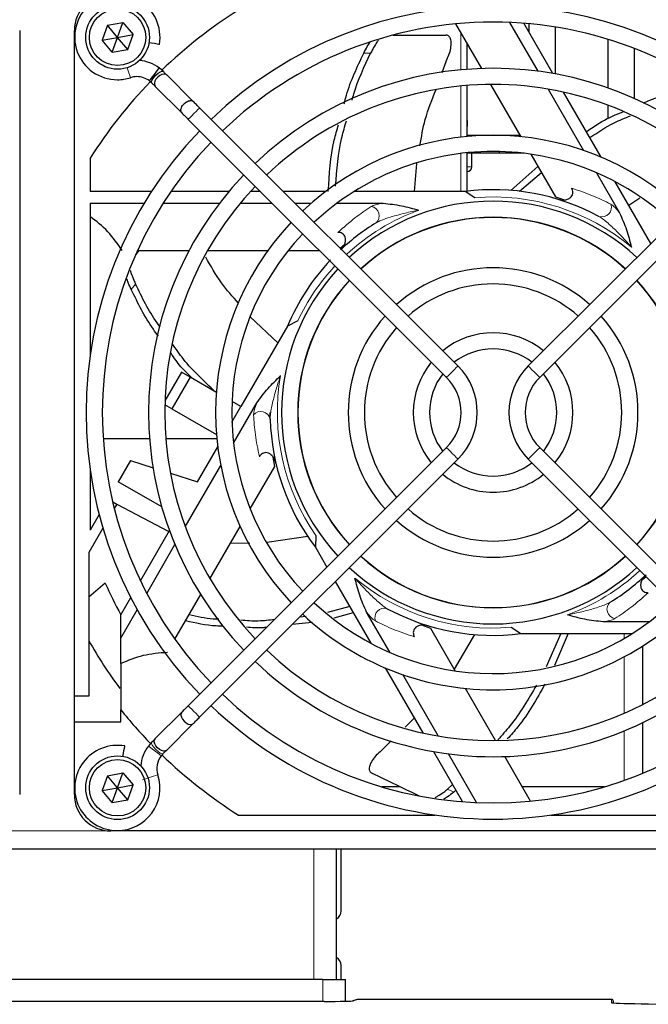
# Model space of a CAD drawing. Header units: millimetres. Extents: x 5 to 418, y 2 to 292.
# Tile 42 of 50: x 74 to 91, y 207 to 234. Entities that reach past the tile are written whole.
import ezdxf

# ---------------------------------------------------------------- set-up
doc = ezdxf.new("R2010")
doc.units = ezdxf.units.MM

msp = doc.modelspace()

# ---------------------------------------------------------------- linework, layer by layer
at = {"color": 7, "linetype": 'Continuous', "lineweight": 25}
for p, q in [((74.0711, 233.8315), (74.0711, 212.8315)), ((75.5711, 215.5315), (75.5711, 233.8315)), ((76.4798, 233.9753), (76.3322, 233.5683)), ((76.4798, 233.9753), (76.9062, 234.051)), ((76.7586, 233.644), (76.4798, 233.9753)), ((76.7586, 233.644), (76.9062, 234.051)), ((76.9062, 234.051), (77.1849, 233.7196)), ((86.0421, 234.0135), (86.7499, 232.7875)), ((87.5226, 234.0534), (88.2964, 232.7133)), ((88.7081, 232.6503), (87.9115, 234.03)), ((88.0539, 234.0178), (88.0539, 233.7832)), ((88.7756, 233.9267), (88.7756, 232.6381)), ((76.3322, 233.5683), (76.7586, 233.644)), ((76.6109, 233.2369), (76.3322, 233.5683)), ((76.6109, 233.2369), (76.7586, 233.644)), ((76.7586, 233.644), (77.1849, 233.7196)), ((77.0373, 233.3126), (76.7586, 233.644)), ((77.0373, 233.3126), (77.1849, 233.7196)), ((84.3261, 233.7059), (85.7755, 233.7059)), ((90.219, 233.5909), (90.219, 232.2539)), ((76.6109, 233.2369), (77.0373, 233.3126)), ((86.3598, 232.7662), (86.3598, 233.4632)), ((90.9407, 233.341), (90.9407, 231.9655)), ((85.6755, 232.6737), (85.8216, 233.0766)), ((78.0068, 232.71), (77.9053, 232.7989)), ((78.8374, 231.8794), (78.1075, 232.6093)), ((77.6354, 232.4457), (77.6925, 232.3957)), ((77.7932, 232.295), (78.5231, 231.5651)), ((86.3598, 230.9182), (86.3598, 232.3204)), ((87.0036, 232.3482), (87.832, 230.9134)), ((88.5805, 232.2212), (89.5536, 230.5357)), ((90.0354, 230.3512), (89.0032, 232.139)), ((86.1057, 224.6111), (79.0125, 231.7043)), ((95.1296, 231.7043), (88.0364, 224.6111)), ((90.219, 231.7811), (90.219, 231.4144)), ((78.6982, 231.39), (85.7914, 224.2968)), ((88.3507, 224.2968), (95.4439, 231.39)), ((86.3723, 231.3565), (86.3598, 231.3565)), ((86.3723, 231.2065), (86.3598, 231.2065)), ((86.3723, 231.2065), (86.3723, 231.3565)), ((86.3598, 230.9565), (87.2473, 230.9565)), ((87.2473, 230.9494), (87.2473, 230.9565)), ((87.2473, 230.9565), (87.8071, 230.9565)), ((76.0086, 230.3246), (76.0086, 229.4085)), ((86.3598, 229.415), (86.3598, 230.4716)), ((87.2473, 230.4565), (86.3598, 230.4565)), ((86.4848, 230.0815), (86.4848, 230.4565)), ((87.2473, 230.4565), (87.2473, 230.5048)), ((87.9209, 230.4565), (87.2473, 230.4565)), ((88.1103, 230.4313), (88.7842, 229.2641)), ((84.9096, 229.4085), (84.972, 230.1782)), ((87.5562, 229.4372), (88.3038, 230.0961)), ((87.7983, 229.4131), (88.4008, 229.9281)), ((89.9077, 229.9225), (90.5435, 228.8211)), ((91.4047, 227.9795), (90.4263, 229.6742)), ((77.6917, 229.4085), (76.0086, 229.4085)), ((79.8192, 229.4085), (78.2261, 229.4085)), ((80.6797, 229.4085), (80.4096, 229.4085)), ((82.4739, 229.4085), (81.3083, 229.4085)), ((86.3064, 229.4085), (83.2557, 229.4085)), ((86.5723, 229.2354), (86.3064, 229.4085)), ((88.7842, 229.2641), (89.0013, 229.1863)), ((90.799, 229.0286), (91.0958, 229.2283)), ((76.0086, 229.0835), (77.489, 229.0835)), ((76.0086, 229.0835), (76.0086, 224.9202)), ((78.0113, 229.0835), (79.5588, 229.0835)), ((80.127, 229.0835), (81.0047, 229.0835)), ((81.6333, 229.0835), (82.0733, 229.0835)), ((82.7814, 229.0835), (84.0531, 229.0835)), ((82.8686, 227.8482), (82.9891, 227.9502)), ((77.3056, 227.7814), (78.7213, 227.7814)), ((79.2286, 227.7814), (80.8854, 227.7814)), ((81.442, 227.7814), (82.3068, 227.7814)), ((81.4258, 225.7078), (80.1477, 223.494)), ((81.1625, 225.2517), (80.402, 225.9661)), ((81.7087, 225.8515), (81.4258, 225.7078)), ((78.5123, 224.4381), (78.0598, 223.6543)), ((78.7505, 224.3006), (78.5123, 224.4381)), ((78.7505, 224.3006), (78.2505, 223.4346)), ((79.4712, 223.8845), (78.7505, 224.3006)), ((78.2505, 223.4346), (78.0566, 223.5465)), ((80.1477, 223.494), (79.902, 223.6358)), ((79.9448, 222.4925), (80.5806, 223.5939)), ((78.2505, 223.4346), (79.475, 222.7276)), ((79.9005, 223.0658), (80.1477, 223.494)), ((80.9486, 223.1535), (80.9461, 223.3315)), ((77.6374, 222.6065), (76.3641, 222.6065)), ((79.4856, 222.6065), (78.0832, 222.6065)), ((85.7914, 222.3661), (78.6982, 215.2729)), ((78.9549, 221.4281), (79.5096, 222.3888)), ((95.4439, 215.2729), (88.3507, 222.3661)), ((77.1118, 222.0123), (76.7745, 221.4281)), ((77.1118, 222.0123), (77.7317, 221.8158)), ((79.0125, 214.9586), (86.1057, 222.0518)), ((81.0767, 221.8488), (81.0301, 222.1057)), ((88.0364, 222.0518), (95.1296, 214.9586)), ((76.0086, 221.7427), (76.0086, 220.1014)), ((78.2095, 221.6644), (78.9549, 221.4281)), ((78.6176, 220.1938), (79.5907, 221.8793)), ((80.4028, 220.6815), (81.0767, 221.8488)), ((77.9724, 220.7365), (76.7745, 221.4281)), ((76.6244, 220.8755), (76.7381, 220.8151)), ((76.7381, 220.8151), (76.6686, 220.6946)), ((76.7381, 220.8151), (78.1635, 220.0573)), ((76.2531, 220.5251), (76.0086, 220.1014)), ((76.3563, 220.1538), (75.9711, 219.4865)), ((77.3856, 218.71), (78.1822, 220.0897)), ((79.2961, 218.7646), (80.1245, 220.1995)), ((81.982, 219.9231), (80.854, 219.7602)), ((82.2074, 219.9475), (82.1904, 219.6307)), ((75.9711, 219.4865), (75.9711, 215.5315)), ((77.5597, 218.3615), (78.3335, 219.7017)), ((80.3888, 219.7427), (79.8527, 219.7288)), ((82.1904, 219.6307), (82.5073, 219.082)), ((82.7374, 218.6835), (83.7158, 216.9887)), ((91.2723, 218.8138), (91.1723, 218.729)), ((76.4198, 218.644), (75.9711, 218.2591)), ((76.8461, 217.7754), (77.1185, 218.2473)), ((78.3346, 217.0993), (79.0424, 218.3253)), ((76.8461, 217.1254), (77.2986, 217.9092)), ((83.1334, 217.9975), (82.52, 217.8353)), ((76.8461, 217.1254), (76.8461, 217.7754)), ((81.9407, 217.7283), (81.765, 217.7111)), ((83.2305, 217.8292), (82.696, 217.6792)), ((84.2344, 216.7404), (83.5986, 217.8418)), ((82.0983, 217.5609), (81.5562, 217.5023)), ((85.3579, 217.3989), (85.1121, 217.487)), ((86.0318, 216.2316), (85.3579, 217.3989)), ((87.5698, 217.4275), (87.8357, 217.2544)), ((91.3607, 217.5794), (90.089, 217.5794)), ((76.8461, 216.429), (76.8461, 217.1254)), ((86.5628, 217.2276), (86.0059, 216.2765)), ((87.8357, 217.2544), (90.8864, 217.2544)), ((88.9303, 217.2544), (88.5287, 216.3422)), ((89.1288, 217.2544), (88.7591, 216.379)), ((91.1723, 216.9093), (91.1723, 215.3011)), ((84.1067, 216.3117), (85.1389, 214.5239)), ((85.5616, 214.4417), (84.5885, 216.1272)), ((87.1385, 214.3147), (86.3101, 215.7495)), ((75.9711, 215.5315), (75.5711, 215.5315)), ((75.5711, 214.8315), (75.5711, 215.5315)), ((76.8461, 214.8315), (76.8461, 215.1625)), ((78.5231, 215.0978), (77.7932, 214.3679)), ((84.9065, 214.9264), (84.6576, 214.683)), ((75.5711, 212.8315), (75.5711, 214.8315)), ((75.5711, 214.8315), (76.8461, 214.8315)), ((78.1075, 214.0536), (78.8374, 214.7835)), ((91.1723, 214.805), (91.1723, 213.4146)), ((77.6925, 214.2672), (77.6036, 214.1657)), ((77.6036, 214.1657), (77.6037, 214.1656)), ((84.2744, 214.3083), (83.9685, 214.0092)), ((77.9568, 213.8958), (78.0068, 213.9529)), ((85.4341, 214.0126), (86.2306, 212.6329)), ((86.6195, 212.6095), (85.8457, 213.9496)), ((88.1, 212.6494), (87.3922, 213.8754)), ((76.4798, 213.3503), (76.3322, 212.9433)), ((76.4798, 213.3503), (76.9062, 213.426)), ((76.7586, 213.019), (76.4798, 213.3503)), ((76.7586, 213.019), (76.9062, 213.426)), ((76.9062, 213.426), (77.1849, 213.0946)), ((76.3322, 212.9433), (76.7586, 213.019)), ((76.6109, 212.6119), (76.7586, 213.019)), ((76.7586, 213.019), (77.1849, 213.0946)), ((77.0373, 212.6876), (76.7586, 213.019)), ((77.0373, 212.6876), (77.1849, 213.0946)), ((84.5225, 213.044), (84.0162, 213.044)), ((85.9588, 213.1038), (85.8161, 212.976)), ((90.126, 213.044), (87.8722, 213.044)), ((76.6109, 212.6119), (76.3322, 212.9433)), ((86.0491, 212.9473), (85.9886, 212.8929)), ((76.6109, 212.6119), (77.0373, 212.6876)), ((80.0779, 212.269), (85.4823, 212.269)), ((88.6598, 212.269), (94.0642, 212.269)), ((97.5711, 211.8315), (76.5711, 211.8315)), ((98.8211, 211.3315), (50.8211, 211.3315)), ((82.7711, 207.7484), (82.7711, 211.3315)), ((82.8961, 209.6315), (82.8961, 211.3315)), ((82.8961, 207.7484), (82.8961, 208.1315)), ((82.3961, 207.7484), (66.1461, 207.7484)), ((82.3961, 207.7484), (83.0211, 207.7484)), ((83.0211, 207.1511), (83.0211, 207.7484)), ((82.4343, 207.1467), (66.1078, 207.1467)), ((83.3415, 207.1986), (83.2192, 207.1579)), ((90.3211, 207.2012), (83.3573, 207.2012)), ((90.3711, 207.1512), (90.3711, 207.1056))]:
    msp.add_line(p, q, dxfattribs=at)
at = {"color": 7, "linetype": 'Continuous', "lineweight": 18}
for p, q in [((86.1848, 232.7514), (86.1848, 233.7664)), ((83.7087, 233.2059), (83.5172, 233.2059)), ((86.1848, 230.8997), (86.1848, 232.3048)), ((86.1848, 229.4085), (86.1848, 230.452)), ((86.3598, 230.0815), (86.4848, 230.0815)), ((77.2544, 226.8593), (77.1351, 226.7096)), ((90.6723, 217.1251), (90.6723, 217.2544)), ((91.1848, 215.3075), (91.1848, 216.9173)), ((90.6723, 215.0648), (90.6723, 216.6161)), ((90.6723, 213.2222), (90.6723, 214.5821)), ((85.8161, 212.976), (85.9886, 212.8929)), ((76.5711, 211.8315), (73.0711, 211.8315)), ((82.1461, 207.7484), (82.1461, 211.3315)), ((82.3961, 207.1467), (82.3961, 207.7484)), ((83.3573, 207.2012), (83.2332, 207.1599)), ((90.3211, 207.1148), (90.3211, 207.2012))]:
    msp.add_line(p, q, dxfattribs=at)
at = {"color": 7, "linetype": 'Continuous', "lineweight": 25, "flags": 128}
for points in [[(77.9061, 233.4468), (77.8894, 233.4497), (77.842, 233.4581), (77.771, 233.4706), (77.6872, 233.4854), (77.6211, 233.497)], [(77.6354, 232.4457), (77.6456, 232.4591), (77.6749, 232.4974), (77.7187, 232.5547), (77.7703, 232.6223), (77.822, 232.6899), (77.8657, 232.7472), (77.895, 232.7854), (77.9053, 232.7989), (77.9053, 232.7989)], [(77.6922, 232.396), (77.6911, 232.3973), (77.6894, 232.4272), (77.7121, 232.4763), (77.7557, 232.537), (77.8136, 232.6001), (77.877, 232.656), (77.9363, 232.6963), (77.9823, 232.7147), (78.007, 232.7098)], [(78.1068, 232.6086), (78.0793, 232.6279), (78.025, 232.6355), (77.975, 232.6249), (77.9177, 232.5973), (77.8609, 232.5529), (77.8137, 232.4976), (77.7825, 232.4405), (77.7683, 232.3897), (77.7712, 232.3329), (77.7899, 232.2985), (77.7899, 232.2985)], [(77.2485, 227.6537), (77.2577, 227.6653), (77.3503, 227.7814)], [(78.5231, 215.0978), (78.5028, 215.0649), (78.4975, 215.0093), (78.5099, 214.9588), (78.5393, 214.9016), (78.5851, 214.8455), (78.6412, 214.7997), (78.6984, 214.7703), (78.7489, 214.7579), (78.8045, 214.7632), (78.8374, 214.7835), (78.8374, 214.7835)], [(78.1075, 214.0536), (78.0746, 214.0332), (78.019, 214.0279), (77.9685, 214.0403), (77.9113, 214.0698), (77.8552, 214.1156), (77.8094, 214.1717), (77.7799, 214.2289), (77.7675, 214.2794), (77.7728, 214.335), (77.7932, 214.3679), (77.7932, 214.3679)], [(76.9055, 213.8815), (76.9185, 213.9552), (76.9331, 214.0383), (76.9454, 214.1076), (76.9533, 214.1526), (76.9557, 214.1665)], [(85.0429, 212.7934), (85.0296, 212.7997), (84.8687, 212.8772), (84.6854, 212.9655), (84.4802, 213.0643), (84.2534, 213.1735), (84.0055, 213.2929), (83.737, 213.4222)], [(83.2194, 207.1579), (83.2235, 207.1589), (83.2332, 207.1599)]]:
    msp.add_lwpolyline(points, dxfattribs=at)
at = {"color": 7, "linetype": 'Continuous', "lineweight": 18, "flags": 128}
for points in [[(77.1126, 232.5354), (77.1074, 232.5515), (77.0926, 232.5973), (77.0704, 232.666), (77.0443, 232.7469), (77.0238, 232.8101)], [(79.0125, 231.7043), (79.0005, 231.6924), (78.9665, 231.6583), (78.9155, 231.6073), (78.8553, 231.5472), (78.7952, 231.487), (78.7442, 231.436), (78.7102, 231.402), (78.6982, 231.39)], [(86.1057, 224.6111), (86.0937, 224.5992), (86.0596, 224.5651), (86.0087, 224.5141), (85.9485, 224.454), (85.8884, 224.3938), (85.8374, 224.3429), (85.8033, 224.3088), (85.7914, 224.2968)], [(88.0364, 224.6111), (88.0365, 224.611), (88.0506, 224.597), (88.0864, 224.5612), (88.1385, 224.5091), (88.199, 224.4485), (88.2587, 224.3888), (88.3085, 224.3391), (88.3408, 224.3068), (88.3507, 224.2968)], [(86.1057, 222.0518), (86.0937, 222.0637), (86.0596, 222.0978), (86.0087, 222.1488), (85.9485, 222.2089), (85.8884, 222.2691), (85.8374, 222.32), (85.8033, 222.3541), (85.7914, 222.3661)], [(88.0364, 222.0518), (88.0365, 222.0519), (88.0506, 222.0659), (88.0864, 222.1017), (88.1385, 222.1539), (88.199, 222.2144), (88.2587, 222.2741), (88.3085, 222.3238), (88.3408, 222.3561), (88.3507, 222.3661)], [(79.0125, 214.9586), (79.0005, 214.9705), (78.9665, 215.0046), (78.9155, 215.0556), (78.8553, 215.1157), (78.7952, 215.1759), (78.7442, 215.2269), (78.7102, 215.2609), (78.6982, 215.2729), (78.6982, 215.2729)], [(77.6037, 214.1656), (77.6195, 214.1535), (77.6598, 214.1228), (77.7183, 214.078), (77.7863, 214.026), (77.8534, 213.9748), (77.9093, 213.932), (77.9456, 213.9043), (77.9568, 213.8958)], [(77.6925, 214.2672), (77.6885, 214.2393), (77.7091, 214.1917), (77.751, 214.1317), (77.808, 214.0684), (77.8713, 214.0114), (77.9313, 213.9695), (77.9789, 213.9489), (78.0067, 213.9528)], [(77.4443, 213.2363), (77.4632, 213.2425), (77.5114, 213.258), (77.5815, 213.2807), (77.663, 213.307), (77.7433, 213.333), (77.8103, 213.3546), (77.8537, 213.3687), (77.8671, 213.373)], [(83.3415, 207.1986), (83.3475, 207.2002), (83.3573, 207.2012)]]:
    msp.add_lwpolyline(points, dxfattribs=at)
at = {"color": 7, "linetype": 'Continuous', "lineweight": 25}
for centre, radius in [((76.7586, 233.644), 0.875), ((76.7586, 233.644), 0.775), ((76.7586, 213.019), 0.875), ((76.7586, 213.019), 0.775)]:
    msp.add_circle(centre, radius, dxfattribs=at)
for centre, radius, start, end in [((76.5711, 233.8315), 1, 90, 180), ((76.7523, 233.6502), 1.1716, 350, 270), ((87.0711, 223.3315), 13.0875, 122.29889, 134.03181), ((87.0711, 223.3315), 11.176, 46.25568, 133.86052), ((87.0711, 223.3315), 10.7315, 90, 133.81332), ((87.0711, 223.3315), 10.7315, 46.18668, 90), ((77.2884, 231.9916), 1.016, 52.6142, 86.14475), ((87.0711, 223.3315), 9.4615, 46.346, 133.654), ((76.7523, 233.6502), 1.1716, 270, 287.91104), ((77.2884, 231.9916), 0.5715, 90, 107.91104), ((77.2884, 231.9916), 0.5715, 52.6142, 90), ((87.0711, 223.3315), 13.0875, 135.9786, 147.70111), ((87.0711, 223.3315), 9.017, 90, 133.58764), ((87.0711, 223.3315), 9.017, 46.41236, 90), ((87.0711, 223.3315), 11.176, 136.13948, 223.86052), ((87.0711, 223.3315), 7.62, 46.67136, 133.32864), ((87.0711, 223.3315), 10.7315, 136.18668, 223.81332), ((87.0711, 223.3315), 7.1755, 90, 133.22507), ((87.0711, 223.3315), 7.1755, 46.77493, 90), ((86.3598, 230.0815), 0.125, 270, 0), ((87.0711, 223.3315), 9.4615, 136.346, 223.654), ((87.0711, 223.3315), 9.017, 136.41236, 223.58764), ((87.0711, 223.3315), 6.125, 61.66505, 97.17116), ((87.0711, 223.3315), 5.8102, 47.19218, 132.80782), ((87.0711, 223.3315), 5.3657, 90, 132.62612), ((87.0711, 223.3315), 5.3605, 47.37622, 132.62378), ((87.0711, 223.3315), 5.3657, 47.37388, 90), ((87.0711, 223.3315), 7.62, 136.67136, 223.32864), ((87.0711, 223.3315), 6.125, 121.66505, 132.92053), ((87.0711, 223.3315), 7.1755, 136.77493, 223.22507), ((87.0711, 223.3315), 6.125, 136.79325, 157.17116), ((87.0711, 223.3315), 5.8103, 137.19218, 222.80782), ((87.0711, 223.3315), 3.9783, 48.20255, 131.79745), ((87.0711, 223.3315), 5.3658, 137.37388, 222.62612), ((87.0711, 223.3315), 5.3605, 137.37622, 222.62378), ((87.0711, 223.3315), 3.5338, 90, 131.39411), ((87.0711, 223.3315), 3.5338, 48.60589, 90), ((87.0711, 223.3315), 5.3605, 0, 42.62378), ((87.0711, 223.3315), 5.3658, 317.37388, 42.62612), ((87.0711, 223.3315), 3.9783, 138.20255, 221.79745), ((87.0711, 223.3315), 3.9783, 318.20255, 41.79745), ((87.0711, 223.3315), 3.5338, 138.60589, 221.39411), ((87.0711, 223.3315), 2.1908, 50.82263, 129.17737), ((87.0711, 223.3315), 3.5338, 318.60589, 41.39411), ((87.0711, 223.3315), 1.7463, 90, 127.68798), ((87.0711, 223.3315), 1.7463, 52.31202, 90), ((87.0711, 223.3315), 2.1908, 140.82263, 219.17737), ((87.0711, 223.3315), 2.1907, 320.82263, 39.17737), ((87.0711, 223.3315), 1.7462, 142.31202, 217.68798), ((84.826, 223.3315), 1.8098, 315, 45), ((89.3161, 223.3315), 1.8098, 135, 225), ((87.0711, 223.3315), 1.7462, 322.31202, 37.68798), ((84.826, 223.3315), 1.3653, 315, 45), ((89.3161, 223.3315), 1.3653, 135, 225), ((87.0711, 223.3315), 5.3605, 317.37622, 0), ((87.0711, 223.3315), 6.125, 181.66505, 217.17116), ((87.0711, 223.3315), 1.7463, 232.31202, 307.68798), ((87.0711, 223.3315), 2.1908, 230.82263, 270), ((87.0711, 223.3315), 2.1908, 270, 309.17737), ((87.0711, 223.3315), 3.5338, 228.60589, 311.39411), ((87.0711, 223.3315), 3.9783, 228.20255, 270), ((87.0711, 223.3315), 3.9783, 270, 311.79745), ((87.0711, 223.3315), 5.3657, 227.37388, 312.62612), ((87.0711, 223.3315), 5.3605, 227.37622, 312.62378), ((87.0711, 223.3315), 5.8103, 227.19218, 270), ((87.0711, 223.3315), 5.8103, 270, 312.80782), ((87.0711, 223.3315), 6.125, 301.66505, 313.30787), ((87.0711, 223.3315), 11.637, 203.75354, 208.5187), ((87.0711, 223.3315), 7.1755, 226.77493, 312.87807), ((87.0711, 223.3315), 6.125, 241.66505, 277.17116), ((87.0711, 223.3315), 7.62, 226.67136, 270), ((87.0711, 223.3315), 7.62, 270, 313.17423), ((87.0711, 223.3315), 12.75, 209.47293, 216.5025), ((87.0711, 223.3315), 9.017, 226.41236, 313.58764), ((87.0711, 223.3315), 9.4615, 226.346, 270), ((87.0711, 223.3315), 9.4615, 270, 313.654), ((87.0711, 223.3315), 10.7315, 226.18668, 313.81332), ((87.0711, 223.3315), 13.0875, 218.62209, 224.01819), ((87.0711, 223.3315), 11.176, 226.13948, 270), ((87.0711, 223.3315), 11.176, 270, 313.86052), ((76.7523, 213.0127), 1.1716, 80, 270), ((78.4109, 213.5488), 1.016, 142.6142, 176.14475), ((78.4109, 213.5488), 0.5715, 142.6142, 197.91104), ((87.0711, 223.3315), 13.0875, 225.97558, 237.70111), ((76.7523, 213.0127), 1.1716, 270, 17.91104), ((76.5711, 212.8315), 1, 180, 270), ((82.6461, 209.6315), 0.25, 300, 0), ((82.6461, 208.1315), 0.25, 0, 60), ((83.3573, 207.1512), 0.05, 90, 108.42098), ((90.3211, 207.1512), 0.05, 0.00353, 90.00829)]:
    msp.add_arc(centre, radius, start, end, dxfattribs=at)
at = {"color": 7, "linetype": 'Continuous', "lineweight": 18}
for centre, radius, start, end in [((87.0711, 223.3315), 5.925, 50.14622, 94.82871), ((83.6854, 228.7387), 0.2582, 311.26698, 81.30083), ((90.0611, 228.9671), 0.2582, 251.26708, 21.30082), ((87.0711, 223.3315), 5.925, 110.14622, 132.8503), ((87.0711, 223.3315), 5.925, 137.1497, 154.82871), ((87.0711, 223.3315), 5.925, 170.14622, 214.82871), ((80.6954, 223.103), 0.2582, 11.26669, 141.30117), ((87.0711, 223.3315), 5.925, 290.14622, 312.8503), ((87.0711, 223.3315), 5.925, 230.14622, 274.82871), ((84.0811, 217.6958), 0.2582, 71.26664, 201.30096), ((90.4567, 217.9242), 0.2582, 131.26698, 261.30081), ((90.321, 207.0648), 0.05, 60.5556, 89.98931)]:
    msp.add_arc(centre, radius, start, end, dxfattribs=at)
at = {"color": 7, "linetype": 'Continuous', "lineweight": 25}
for centre, major_axis, start_param, end_param in [((82.4343, 207.1606), (0.8, 0), 4.712389, 6.2308254), ((93.1211, 207.1148), (2.8, 0), 3.1415927, 4.712389)]:
    msp.add_ellipse(centre, major_axis=major_axis, ratio=0.0174551, start_param=start_param, end_param=end_param, dxfattribs=at)
for points, knots in [([(83.9229, 233.5702), (83.9032, 233.543), (83.8529, 233.4731), (83.777, 233.3421), (83.7274, 233.2432), (83.7087, 233.2059)], [0, 0, 0, 0, 0.2843433, 0.7300353, 1, 1, 1, 1]), ([(85.8216, 233.0766), (85.8461, 233.1366), (85.8951, 233.2565), (85.9246, 233.4333), (85.9164, 233.5806), (85.8696, 233.6756), (85.8142, 233.7045), (85.781, 233.7057), (85.7755, 233.7059)], [0, 0, 0, 0, 0.2017149, 0.4033332, 0.6062773, 0.8012775, 0.966855, 1, 1, 1, 1]), ([(83.5172, 233.2059), (83.5496, 233.27), (83.6078, 233.3849), (83.6673, 233.4759), (83.6936, 233.5163)], [0, 0, 0, 0, 0.55682938, 1, 1, 1, 1]), ([(82.9806, 231.8196), (83.0006, 231.8971), (83.1251, 232.3777), (83.3383, 232.8281), (83.5172, 233.2059)], [0, 0, 0, 0, 0.16132271, 1, 1, 1, 1]), ([(83.1998, 231.9169), (83.215, 231.9737), (83.3346, 232.4205), (83.5343, 232.8399), (83.7087, 233.2059)], [0, 0, 0, 0, 0.1270268, 1, 1, 1, 1]), ([(78.1082, 232.6086), (78.0922, 232.6246), (78.0611, 232.6557), (78.0248, 232.692), (78.0071, 232.7097)], [0, 0, 0, 0, 0.511841, 1, 1, 1, 1]), ([(77.6922, 232.396), (77.7098, 232.3784), (77.7458, 232.3424), (77.7767, 232.3115), (77.7925, 232.2957)], [0, 0, 0, 0, 0.4879588, 1, 1, 1, 1]), ([(85.0634, 230.6655), (85.1036, 230.9074), (85.1921, 231.4393), (85.3963, 231.9387), (85.5077, 232.2109)], [0, 0, 0, 0, 0.4548772, 1, 1, 1, 1]), ([(91.2002, 231.8405), (91.259, 231.8667), (91.6982, 232.0618), (92.1683, 232.1716), (92.5755, 232.2666)], [0, 0, 0, 0, 0.1339038, 1, 1, 1, 1]), ([(78.5198, 231.5686), (78.5126, 231.5793), (78.4963, 231.6036), (78.4947, 231.6545), (78.5106, 231.7122), (78.5419, 231.7695), (78.5892, 231.8248), (78.6461, 231.8692), (78.7036, 231.897), (78.7602, 231.9088), (78.8076, 231.9034), (78.8288, 231.8855), (78.8376, 231.8781)], [0, 0, 0, 0, 0.0912522, 0.2066749, 0.297915, 0.3985287, 0.5045807, 0.6106311, 0.7112468, 0.8024892, 0.9179129, 1, 1, 1, 1]), ([(79.0125, 231.7043), (78.9813, 231.7355), (78.918, 231.7988), (78.865, 231.8518), (78.8381, 231.8787)], [0, 0, 0, 0, 0.4927711, 1, 1, 1, 1]), ([(78.5225, 231.5658), (78.5495, 231.5387), (78.603, 231.4853), (78.6668, 231.4215), (78.6982, 231.39)], [0, 0, 0, 0, 0.507165, 1, 1, 1, 1]), ([(89.6312, 231.0512), (89.8183, 231.1789), (90.1398, 231.3983), (90.5009, 231.5423), (90.652, 231.6025)], [0, 0, 0, 0, 0.5816409, 1, 1, 1, 1]), ([(89.7257, 230.8876), (89.943, 231.033), (90.298, 231.2705), (90.6945, 231.4273), (90.8484, 231.4882)], [0, 0, 0, 0, 0.6119919, 1, 1, 1, 1]), ([(82.5453, 229.4085), (82.5743, 229.8835), (82.6122, 230.5042), (82.7837, 231.0992), (82.824, 231.2389)], [0, 0, 0, 0, 0.76511652, 1, 1, 1, 1]), ([(82.7465, 229.5522), (82.7801, 230.0038), (82.8256, 230.6138), (82.9985, 231.1983), (83.0434, 231.3501)], [0, 0, 0, 0, 0.7402799, 1, 1, 1, 1]), ([(88.8499, 229.1925), (88.9032, 229.1813), (88.9927, 229.1625), (89.1112, 229.1859), (89.1887, 229.2278), (89.2386, 229.2825), (89.2632, 229.3449), (89.2641, 229.4104), (89.2495, 229.4611), (89.2347, 229.4888), (89.23, 229.4975)], [0, 0, 0, 0, 0.2506267, 0.4208347, 0.5496856, 0.6539637, 0.7586863, 0.8538636, 0.954134, 1, 1, 1, 1]), ([(84.0531, 229.0835), (84.2207, 229.0655), (84.5498, 229.03), (84.8699, 228.9366), (85.0285, 228.8945), (85.0304, 228.8939)], [0, 0, 0, 0, 0.5062618, 0.9940294, 1, 1, 1, 1]), ([(76.8887, 227.7814), (76.7617, 227.9639), (76.5051, 228.3326), (76.1752, 228.5875), (76.0086, 228.7163)], [0, 0, 0, 0, 0.4948242, 1, 1, 1, 1]), ([(90.5435, 228.8211), (90.6117, 228.6669), (90.7455, 228.3642), (90.8246, 228.0403), (90.8675, 227.8819), (90.868, 227.88)], [0, 0, 0, 0, 0.506261, 0.9940288, 1, 1, 1, 1]), ([(82.8847, 227.8025), (82.921, 227.843), (82.982, 227.9112), (83.021, 228.0255), (83.0235, 228.1135), (83.0011, 228.1841), (82.9594, 228.2366), (82.903, 228.2702), (82.8519, 228.2829), (82.8204, 228.2839), (82.8106, 228.2842)], [0, 0, 0, 0, 0.2506266, 0.4208343, 0.5496841, 0.653963, 0.7586856, 0.853863, 0.9541328, 1, 1, 1, 1]), ([(80.0833, 226.3369), (79.9198, 226.5183), (79.5702, 226.906), (79.3151, 227.3617), (79.1793, 227.6042)], [0, 0, 0, 0, 0.4678901, 1, 1, 1, 1]), ([(77.1049, 227.2482), (77.1134, 227.2177), (77.1362, 227.1365), (77.1906, 226.9975), (77.237, 226.8971), (77.2544, 226.8593)], [0, 0, 0, 0, 0.2726636, 0.7256308, 1, 1, 1, 1]), ([(77.1351, 226.7096), (77.1052, 226.7749), (77.0527, 226.8894), (77.0193, 226.9904), (77.005, 227.0339)], [0, 0, 0, 0, 0.5695911, 1, 1, 1, 1]), ([(77.932, 225.6756), (77.9015, 225.7169), (77.6314, 226.0833), (77.4316, 226.4945), (77.2544, 226.8593)], [0, 0, 0, 0, 0.11292604, 1, 1, 1, 1]), ([(77.8839, 225.4264), (77.836, 225.4902), (77.538, 225.8868), (77.3189, 226.3342), (77.1351, 226.7096)], [0, 0, 0, 0, 0.1608139, 1, 1, 1, 1]), ([(79.4392, 223.903), (79.1334, 224.1881), (78.6979, 224.594), (78.3592, 225.0814), (78.2583, 225.2265)], [0, 0, 0, 0, 0.7022959, 1, 1, 1, 1]), ([(78.7886, 224.2978), (78.6884, 224.3922), (78.4766, 224.5917), (78.3132, 224.8327), (78.2271, 224.9597)], [0, 0, 0, 0, 0.4729394, 1, 1, 1, 1]), ([(80.5806, 223.5939), (80.6801, 223.73), (80.8753, 223.9973), (81.1163, 224.2277), (81.2321, 224.344), (81.2335, 224.3454)], [0, 0, 0, 0, 0.506261, 0.9940296, 1, 1, 1, 1]), ([(81.1059, 221.9414), (81.0889, 221.9932), (81.0604, 222.0801), (80.9808, 222.1711), (80.9059, 222.2172), (80.8336, 222.2331), (80.7672, 222.2232), (80.71, 222.1912), (80.6734, 222.1533), (80.6568, 222.1265), (80.6516, 222.1182)], [0, 0, 0, 0, 0.2506276, 0.4208349, 0.5496852, 0.6539637, 0.7586866, 0.8538638, 0.9541341, 1, 1, 1, 1]), ([(83.5986, 217.8418), (83.5304, 217.996), (83.3966, 218.2987), (83.3175, 218.6226), (83.2747, 218.781), (83.2741, 218.7829)], [0, 0, 0, 0, 0.5062619, 0.9940278, 1, 1, 1, 1]), ([(91.2574, 218.8605), (91.2211, 218.8199), (91.1601, 218.7517), (91.1211, 218.6374), (91.1186, 218.5494), (91.141, 218.4788), (91.1828, 218.4263), (91.2391, 218.3927), (91.2902, 218.38), (91.3217, 218.379), (91.3315, 218.3787)], [0, 0, 0, 0, 0.2506279, 0.4208357, 0.549684, 0.6539615, 0.7586851, 0.8538632, 0.9541334, 1, 1, 1, 1]), ([(79.6599, 217.4566), (79.5952, 217.4583), (79.2465, 217.4679), (78.9046, 217.543), (78.6261, 217.6042)], [0, 0, 0, 0, 0.1854911, 1, 1, 1, 1]), ([(79.5347, 217.648), (79.4852, 217.6497), (79.2104, 217.659), (78.941, 217.7184), (78.7201, 217.7671)], [0, 0, 0, 0, 0.18031031, 1, 1, 1, 1]), ([(81.0681, 217.6428), (80.92, 217.6232), (80.6141, 217.5826), (80.3065, 217.6076), (80.1479, 217.6206)], [0, 0, 0, 0, 0.4841672, 1, 1, 1, 1]), ([(90.089, 217.5794), (89.9214, 217.5974), (89.5923, 217.6329), (89.2722, 217.7264), (89.1136, 217.7685), (89.1117, 217.769)], [0, 0, 0, 0, 0.5062618, 0.9940296, 1, 1, 1, 1]), ([(80.8513, 217.426), (80.815, 217.4216), (80.6315, 217.399), (80.4465, 217.4171), (80.2982, 217.4316)], [0, 0, 0, 0, 0.1978852, 1, 1, 1, 1]), ([(85.2922, 217.4704), (85.2389, 217.4816), (85.1494, 217.5004), (85.0309, 217.477), (84.9534, 217.4351), (84.9035, 217.3804), (84.8789, 217.3181), (84.878, 217.2525), (84.8926, 217.2018), (84.9074, 217.1741), (84.9121, 217.1654)], [0, 0, 0, 0, 0.2506264, 0.4208335, 0.5496843, 0.6539615, 0.7586866, 0.8538624, 0.9541328, 1, 1, 1, 1]), ([(78.1261, 216.7382), (77.8988, 216.7187), (77.4393, 216.6792), (77.0452, 216.513), (76.8461, 216.429)], [0, 0, 0, 0, 0.4945619, 1, 1, 1, 1]), ([(76.8461, 216.429), (76.8461, 216.3167), (76.8461, 215.9581), (76.8461, 215.5371), (76.8461, 215.2307), (76.8461, 215.1625)], [0, 0, 0, 0, 0.2618866, 0.83577295, 1, 1, 1, 1]), ([(88.2613, 215.8395), (88.0368, 215.4513), (87.7275, 214.9164), (87.3135, 214.4606), (87.1999, 214.3356)], [0, 0, 0, 0, 0.7258036, 1, 1, 1, 1]), ([(88.4942, 215.8646), (88.2672, 215.4591), (87.9676, 214.9239), (87.5602, 214.4687), (87.4615, 214.3583)], [0, 0, 0, 0, 0.75756805, 1, 1, 1, 1]), ([(78.6982, 215.2729), (78.6669, 215.2416), (78.6033, 215.178), (78.5501, 215.1248), (78.5231, 215.0978)], [0, 0, 0, 0, 0.4927346, 1, 1, 1, 1]), ([(78.8374, 214.7835), (78.8644, 214.8105), (78.9176, 214.8637), (78.9812, 214.9273), (79.0125, 214.9586)], [0, 0, 0, 0, 0.507262, 1, 1, 1, 1]), ([(77.7932, 214.3679), (77.7773, 214.352), (77.7463, 214.321), (77.7101, 214.2849), (77.6925, 214.2672)], [0, 0, 0, 0, 0.5120315, 1, 1, 1, 1]), ([(78.0068, 213.9529), (78.0245, 213.9705), (78.0606, 214.0067), (78.0916, 214.0377), (78.1075, 214.0536)], [0, 0, 0, 0, 0.4879668, 1, 1, 1, 1]), ([(83.9685, 214.0092), (83.9204, 213.9658), (83.8242, 213.879), (83.721, 213.7326), (83.6644, 213.5963), (83.6654, 213.4904), (83.7028, 213.4403), (83.7321, 213.4248), (83.737, 213.4222)], [0, 0, 0, 0, 0.2017148, 0.4033329, 0.6062764, 0.8012774, 0.9668549, 1, 1, 1, 1]), ([(85.4793, 212.7487), (85.5042, 212.7623), (85.5754, 212.8011), (85.6955, 212.883), (85.7831, 212.9505), (85.8161, 212.976)], [0, 0, 0, 0, 0.251025, 0.7174663, 1, 1, 1, 1]), ([(85.9886, 212.8929), (85.9316, 212.8491), (85.8357, 212.7755), (85.7484, 212.7226), (85.713, 212.7012)], [0, 0, 0, 0, 0.5946188, 1, 1, 1, 1])]:
    msp.add_open_spline(points, degree=3, knots=knots, dxfattribs=at)
at = {"color": 7, "linetype": 'Continuous', "lineweight": 18}
for points, knots in [([(89.23, 229.4975), (89.4281, 229.4308), (89.8266, 229.2968), (90.1427, 229.1398), (90.3016, 229.0609)], [0, 0, 0, 0, 0.49717772, 1, 1, 1, 1]), ([(82.8106, 228.2842), (82.9674, 228.4224), (83.2827, 228.7005), (83.5767, 228.8957), (83.7245, 228.9939)], [0, 0, 0, 0, 0.49717771, 1, 1, 1, 1]), ([(83.7245, 228.9939), (83.7609, 229.0108), (83.8457, 229.0503), (83.9777, 229.0715), (84.0531, 229.0835)], [0, 0, 0, 0, 0.428801, 1, 1, 1, 1]), ([(90.3016, 229.0609), (90.3212, 229.0483), (90.3765, 229.0128), (90.4608, 228.9234), (90.5219, 228.8478), (90.5435, 228.8211)], [0, 0, 0, 0, 0.2630438, 0.7399039, 1, 1, 1, 1]), ([(85.0304, 228.8939), (84.9062, 228.8685), (84.619, 228.8095), (84.2612, 228.709), (83.9889, 228.6142), (83.8907, 228.5629), (83.8557, 228.5446)], [0, 0, 0, 0, 0.3022008, 0.69912649, 0.8926775, 1, 1, 1, 1]), ([(90.868, 227.88), (90.811, 227.9446), (90.669, 228.1057), (90.4343, 228.348), (90.2118, 228.5524), (90.0578, 228.6747), (89.9977, 228.7108), (89.9781, 228.7226)], [0, 0, 0, 0, 0.2055027, 0.512452, 0.8047895, 0.9365686, 1, 1, 1, 1]), ([(81.2335, 224.3454), (81.206, 224.2638), (81.1375, 224.0602), (81.045, 223.7359), (80.9792, 223.4409), (80.9503, 223.2464), (80.9491, 223.1763), (80.9486, 223.1535)], [0, 0, 0, 0, 0.2055016, 0.5124509, 0.8047893, 0.9365682, 1, 1, 1, 1]), ([(80.4939, 223.2645), (80.4951, 223.2878), (80.4982, 223.3534), (80.5335, 223.4711), (80.5683, 223.5618), (80.5806, 223.5939)], [0, 0, 0, 0, 0.2630429, 0.7399023, 1, 1, 1, 1]), ([(80.6516, 222.1182), (80.6103, 222.3231), (80.5272, 222.7352), (80.5051, 223.0874), (80.4939, 223.2645)], [0, 0, 0, 0, 0.4971778, 1, 1, 1, 1]), ([(83.2741, 218.7829), (83.3311, 218.7183), (83.4731, 218.5572), (83.7078, 218.3149), (83.9304, 218.1105), (84.0843, 217.9883), (84.1444, 217.9521), (84.164, 217.9403)], [0, 0, 0, 0, 0.2055033, 0.5124525, 0.8047895, 0.9365684, 1, 1, 1, 1]), ([(91.3315, 218.3787), (91.1747, 218.2405), (90.8594, 217.9624), (90.5654, 217.7672), (90.4176, 217.669)], [0, 0, 0, 0, 0.49717778, 1, 1, 1, 1]), ([(89.1117, 217.769), (89.1962, 217.786), (89.4067, 217.8284), (89.7338, 217.9105), (90.0222, 218.0011), (90.205, 218.0733), (90.2664, 218.1072), (90.2864, 218.1183)], [0, 0, 0, 0, 0.2055024, 0.5124516, 0.8047893, 0.9365684, 1, 1, 1, 1]), ([(83.8405, 217.602), (83.8209, 217.6146), (83.7656, 217.6501), (83.6813, 217.7395), (83.6202, 217.8151), (83.5986, 217.8418)], [0, 0, 0, 0, 0.2630423, 0.739904, 1, 1, 1, 1]), ([(84.9121, 217.1654), (84.714, 217.2321), (84.3155, 217.3661), (83.9994, 217.5231), (83.8405, 217.602)], [0, 0, 0, 0, 0.49717758, 1, 1, 1, 1]), ([(90.4176, 217.669), (90.3969, 217.6583), (90.3385, 217.6282), (90.2189, 217.5999), (90.1229, 217.5847), (90.089, 217.5794)], [0, 0, 0, 0, 0.26304348, 0.73990462, 1, 1, 1, 1])]:
    msp.add_open_spline(points, degree=3, knots=knots, dxfattribs=at)

doc.saveas('drawing.dxf')
